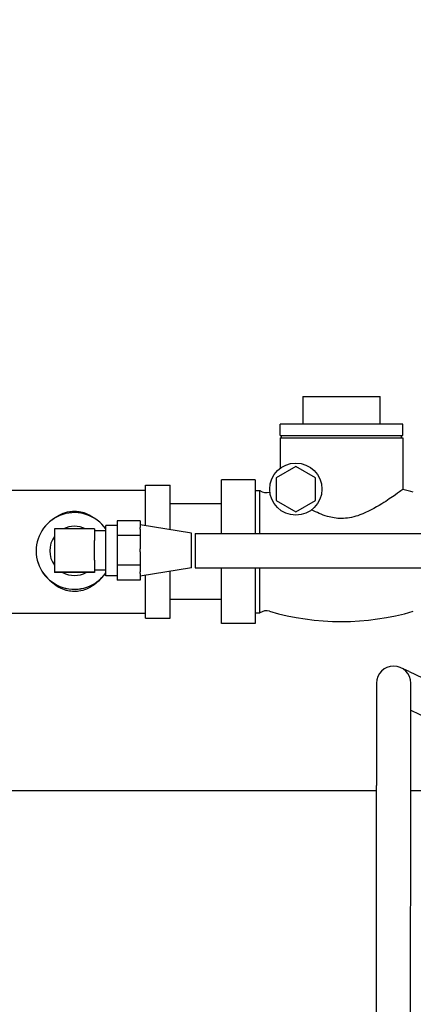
# Model space of a CAD drawing. Header units: inches. Extents: x 18 to 846, y -44 to 561.
# Tile 87 of 256: x 115.72 to 120.04, y 153.18 to 163.98. Entities that reach past the tile are written whole.
import ezdxf

# ---------------------------------------------------------------- set-up
doc = ezdxf.new("R2010")
doc.units = ezdxf.units.IN
doc.header["$LTSCALE"] = 24
doc.header["$MEASUREMENT"] = 0
doc.layers.add('Dimension (ANSI)', color=7, linetype='Continuous', lineweight=25)
doc.layers.add('Visible (ANSI)', color=7, linetype='Continuous', lineweight=30)
doc.styles.add('Note Text (ANSI)', font='tahoma.ttf')
doc.dimstyles.new('SB Fraction-16 (ANSI)', dxfattribs={"dimscale": 24, "dimtxt": 0.125, "dimasz": 0.098425, "dimexe": 0.125, "dimexo": 0.0625, "dimgap": 0.031496, "dimtad": 0, "dimtih": 1, "dimtoh": 1, "dimdec": 4, "dimrnd": 1e-08, "dimzin": 0, "dimdsep": 46, "dimlunit": 5, "dimtxsty": 'Note Text (ANSI)', "dimcen": 0.09, "dimdle": 0.393701, "dimclrd": 256, "dimclre": 256, "dimclrt": 256, "dimadec": 0, "dimazin": 3, "dimtfac": 0.96, "dimtofl": 0, "dimtmove": 0, "dimatfit": 3, "dimfxl": 1, "dimfrac": 2, "dimtolj": 1, "dimtzin": 12, "dimlwd": -1, "dimlwe": -1, "dimarcsym": 0})

# ---------------------------------------------------------------- blocks, each defined once
blk = doc.blocks.new('*D15')
at = {"layer": 'Defpoints', "color": 0, "transparency": 16777216}
for p in [(121.819, 380.582), (46.586, 92.87), (88.694, 92.87)]:
    blk.add_point(p, dxfattribs=at)
at = {"layer": 'Dimension (ANSI)', "transparency": 16777216}
for p, q in [((120.319, 380.582), (43.586, 380.582)), ((46.586, 378.219), (46.586, 242.375)), ((46.586, 95.232), (46.586, 237.076)), ((87.194, 92.87), (43.586, 92.87))]:
    blk.add_line(p, q, dxfattribs=at)
for points in [[(46.193, 378.219), (46.98, 378.219), (46.586, 380.582)], [(46.193, 95.232), (46.98, 95.232), (46.586, 92.87)]]:
    blk.add_solid(points, dxfattribs=at)
at = {"layer": 'Dimension (ANSI)', "transparency": 16777216, "insert": (37.446, 241.62), "char_height": 3, "attachment_point": 1, "style": 'Note Text (ANSI)'}
blk.add_mtext('\\A1;287 11/16', dxfattribs=at)

msp = doc.modelspace()

# ---------------------------------------------------------------- linework, layer by layer
at = {"layer": 'Visible (ANSI)'}
for p, q in [((118.82611, 159.84887), (118.88861, 159.84887)), ((118.82611, 159.84887), (118.82611, 159.54387)), ((118.88861, 159.84887), (119.61361, 159.84887)), ((119.61361, 159.84887), (119.67611, 159.84887)), ((119.67611, 159.54387), (119.67611, 159.84887)), ((119.92461, 159.54387), (118.57761, 159.54387)), ((118.57761, 159.41887), (118.57761, 159.54387)), ((119.92461, 159.41887), (119.92461, 159.54387)), ((118.57761, 159.41887), (119.92461, 159.41887)), ((118.57761, 159.39387), (119.92461, 159.39387)), ((118.57761, 159.39387), (118.57761, 159.05873)), ((118.59279, 159.39387), (118.59279, 159.41887)), ((119.90942, 159.39387), (119.90942, 159.41887)), ((119.92461, 159.39387), (119.92461, 158.82813)), ((118.75111, 159.07963), (118.53611, 158.9555)), ((118.96611, 158.9555), (118.75111, 159.07963)), ((118.53611, 158.9555), (118.53611, 158.70723)), ((118.96611, 158.70723), (118.96611, 158.9555)), ((117.10411, 158.42836), (117.10411, 158.87387)), ((117.10411, 158.87387), (117.37411, 158.87387)), ((117.37411, 158.38396), (117.37411, 158.87387)), ((117.93711, 158.92372), (117.93711, 158.93209)), ((118.30361, 158.93209), (117.93711, 158.93209)), ((117.93711, 158.56086), (117.93711, 158.92372)), ((118.30361, 158.93209), (118.30361, 158.92372)), ((118.30361, 158.92372), (118.30361, 158.56086)), ((115.54411, 158.81887), (117.10411, 158.81887)), ((118.30361, 158.81537), (118.35659, 158.81537)), ((118.35659, 158.3439), (118.35659, 158.81537)), ((117.93711, 158.66887), (117.37411, 158.66887)), ((118.53611, 158.70723), (118.75111, 158.5831)), ((118.75111, 158.5831), (118.96611, 158.70723)), ((117.93711, 158.50673), (117.93711, 158.56086)), ((118.30361, 158.56086), (118.30361, 158.50673)), ((116.66811, 157.8799), (116.66811, 158.4329)), ((116.79311, 158.4329), (116.66811, 158.4329)), ((117.04311, 158.48143), (116.79311, 158.48143)), ((116.79311, 158.48143), (116.79311, 158.32119)), ((117.04311, 158.48143), (117.04311, 158.40959)), ((117.60561, 158.3459), (117.04311, 158.4384)), ((117.93711, 158.3439), (117.93711, 158.50673)), ((118.30361, 158.50673), (118.30361, 158.3439)), ((116.10561, 158.39389), (116.10561, 157.91991)), ((116.54311, 158.39491), (116.23061, 158.39491)), ((116.54311, 158.39491), (116.54311, 158.26615)), ((116.66811, 158.3729), (116.54311, 158.3729)), ((116.79311, 158.32119), (116.79311, 157.99615)), ((117.04311, 158.32119), (116.79311, 158.32119)), ((117.04311, 158.39304), (117.04311, 158.40959)), ((117.04311, 158.39304), (117.04311, 158.32119)), ((117.04311, 158.32119), (117.04311, 158.17546)), ((117.60561, 157.9669), (117.60561, 158.3459)), ((117.64771, 158.3439), (117.64771, 157.9689)), ((117.64771, 158.3439), (120.98061, 158.3439)), ((116.54311, 158.04968), (116.54311, 158.26615)), ((115.90411, 158.1526), (115.90411, 158.1509)), ((116.05411, 158.15361), (116.05411, 158.1526)), ((117.04311, 158.14189), (117.04311, 158.17546)), ((117.04311, 158.14189), (117.04311, 157.99615)), ((116.54311, 158.04968), (116.54311, 157.92092)), ((117.04311, 157.99615), (116.79311, 157.99615)), ((116.79311, 157.99615), (116.79311, 157.83136)), ((117.04311, 157.99615), (117.04311, 157.92227)), ((116.10561, 157.91991), (116.10561, 157.91662)), ((116.19476, 157.91662), (116.10561, 157.91662)), ((116.45346, 157.91662), (116.19476, 157.91662)), ((116.54311, 157.92092), (116.23061, 157.92092)), ((116.54311, 157.91662), (116.45346, 157.91662)), ((116.66811, 157.9399), (116.54311, 157.9399)), ((116.54311, 157.92092), (116.54311, 157.91662)), ((116.79311, 157.8799), (116.66811, 157.8799)), ((117.60561, 157.9669), (117.04311, 157.8744)), ((117.04311, 157.90525), (117.04311, 157.92227)), ((117.04311, 157.90525), (117.04311, 157.83136)), ((117.10411, 157.41387), (117.10411, 157.88443)), ((117.37411, 157.41387), (117.37411, 157.92883)), ((117.64771, 157.9689), (120.98061, 157.9689)), ((117.93711, 157.781), (117.93711, 157.9689)), ((118.30361, 157.9689), (118.30361, 157.781)), ((118.35659, 157.47237), (118.35659, 157.9689)), ((117.04311, 157.83136), (116.79311, 157.83136)), ((117.93711, 157.72687), (117.93711, 157.781)), ((118.30361, 157.781), (118.30361, 157.72687)), ((117.93711, 157.36401), (117.93711, 157.72687)), ((118.30361, 157.72687), (118.30361, 157.36401)), ((117.93711, 157.61887), (117.37411, 157.61887)), ((115.54411, 157.46887), (117.10411, 157.46887)), ((118.30361, 157.47237), (118.35659, 157.47237)), ((117.10411, 157.41387), (117.37411, 157.41387)), ((117.93711, 157.35564), (117.93711, 157.36401)), ((118.30361, 157.35564), (117.93711, 157.35564)), ((118.30361, 157.36401), (118.30361, 157.35564)), ((119.99188, 156.8286), (119.90367, 156.87079)), ((119.99188, 156.8286), (122.73002, 155.51899)), ((119.63527, 156.70169), (119.63499, 155.57669)), ((120.00999, 155.5766), (120.01027, 156.7016)), ((120.01019, 156.40416), (121.86091, 155.51899)), ((119.63498, 155.51899), (113.73441, 155.51899)), ((119.63343, 149.16919), (119.63499, 155.57669)), ((120.00843, 149.1691), (120.00999, 155.5766)), ((125.70295, 155.51899), (120.00998, 155.51899))]:
    msp.add_line(p, q, dxfattribs=at)
msp.add_circle((118.75111, 158.83137), 0.286, dxfattribs=at)
for centre, radius, start, end in [((118.42861, 158.91753), 0.125, 234.820255, 286.225278), ((119.25111, 156.09113), 2.81865, 106.151923, 106.225278), ((119.25111, 156.09113), 2.81865, 73.774722, 76.175781), ((118.42861, 157.3702), 0.125, 73.774722, 125.179745), ((119.25111, 160.19661), 2.81865, 253.774722, 286.225278), ((119.82277, 156.70165), 0.1875, 359.986053, 179.986053)]:
    msp.add_arc(centre, radius, start, end, dxfattribs=at)
for centre, major_axis, ratio, start_param, end_param in [((116.32411, 158.1526), (-0.42, 0), 0.99996727, 3.75263993, 8.81373069), ((116.32411, 158.15361), (-0.27, 0), 0.99996727, 4.2471129, 5.17787245), ((116.32411, 158.15361), (-0.27, 0), 0.99996727, 5.65527906, 6.91109156), ((116.23061, 158.39389), (-0.125, 0), 0.00809082, 4.71238898, 6.2831853), ((116.32411, 158.1509), (-0.42, 0), 0.99996727, 0, 2.53054538), ((116.23061, 157.91991), (-0.125, 0), 0.00809082, 4.71238898, 6.2831853), ((116.32411, 158.15361), (0.27, 0), 0.99996727, 4.21279632, 5.21198164)]:
    msp.add_ellipse(centre, major_axis=major_axis, ratio=ratio, start_param=start_param, end_param=end_param, dxfattribs=at)
for points, knots in [([(119.92461, 158.82812), (119.92461, 158.82812), (119.92104, 158.82549), (119.90092, 158.81072), (119.87672, 158.79298), (119.80404, 158.74172), (119.75272, 158.70636), (119.62032, 158.62426), (119.53805, 158.57844), (119.39211, 158.52497), (119.33338, 158.51196), (119.26718, 158.50878), (119.25915, 158.50858), (119.25111, 158.50858), (119.198, 158.50858), (119.14658, 158.51719), (119.03678, 158.54908), (118.97854, 158.57496), (118.92392, 158.60348)], [7.2406952, 7.2406952, 7.2406952, 7.2406952, 7.47722435, 7.47722435, 7.90465792, 7.90465792, 8.40623402, 8.40623402, 9.01561809, 9.01561809, 9.45970167, 9.45970167, 9.52096265, 9.52096265, 9.52096265, 9.92566146, 9.92566146, 10.41191589, 10.41191589, 10.41191589, 10.41191589]), ([(116.08359, 158.49691), (116.11373, 158.52194), (116.14644, 158.54237), (116.20891, 158.5704), (116.23965, 158.57997), (116.28248, 158.58654), (116.29276, 158.58765), (116.31009, 158.58871), (116.31708, 158.58892), (116.33113, 158.5889), (116.33817, 158.58868), (116.35585, 158.58755), (116.3664, 158.58638), (116.39992, 158.58109), (116.42209, 158.57521), (116.47772, 158.55489), (116.50983, 158.53746), (116.54783, 158.51045), (116.55668, 158.50362), (116.56527, 158.49645)], [6.88127224, 6.88127224, 6.88127224, 6.88127224, 7.13287255, 7.13287255, 7.3487858, 7.3487858, 7.41607879, 7.41607879, 7.461335, 7.461335, 7.50688322, 7.50688322, 7.57581049, 7.57581049, 7.72761765, 7.72761765, 7.97037094, 7.97037094, 8.04693516, 8.04693516, 8.04693516, 8.04693516]), ([(116.6053, 157.83892), (116.59414, 157.82683), (116.58236, 157.81539), (116.53625, 157.77534), (116.49719, 157.75042), (116.42878, 157.72271), (116.40143, 157.71493), (116.36318, 157.70925), (116.35334, 157.70823), (116.33655, 157.70725), (116.32968, 157.70707), (116.3157, 157.70713), (116.30862, 157.70738), (116.29051, 157.70862), (116.27957, 157.70992), (116.24428, 157.71584), (116.22078, 157.72252), (116.16305, 157.74503), (116.12994, 157.76417), (116.08091, 157.80142), (116.06167, 157.8188), (116.04361, 157.8383)], [3.7661223, 3.7661223, 3.7661223, 3.7661223, 3.87642939, 3.87642939, 4.17792273, 4.17792273, 4.36007713, 4.36007713, 4.42257036, 4.42257036, 4.46567659, 4.46567659, 4.51007242, 4.51007242, 4.57936794, 4.57936794, 4.73561005, 4.73561005, 4.98166947, 4.98166947, 5.14893968, 5.14893968, 5.14893968, 5.14893968])]:
    msp.add_open_spline(points, degree=3, knots=knots, dxfattribs=at)

# ---------------------------------------------------------------- dimensions: what is measured, and where the dimension line sits
at = {"layer": 'Dimension (ANSI)'}
dim = msp.add_linear_dim(base=(46.58635, 92.8698), p1=(121.81912, 380.5815), p2=(88.69412, 92.8698), angle=270, dimstyle='SB Fraction-16 (ANSI)', override={"dimgap": 0.031496, "dimdec": 4, "dimtol": 0, "dimlim": 0, "dimtp": 0, "dimtm": 0, "dimtdec": 2, "dimatfit": 1}, dxfattribs=at)
dim.commit()
dim.dimension.update_dxf_attribs({"geometry": '*D15', "text_midpoint": (46.58635, 239.72565), "dimtype": 160})

doc.saveas('drawing.dxf')
